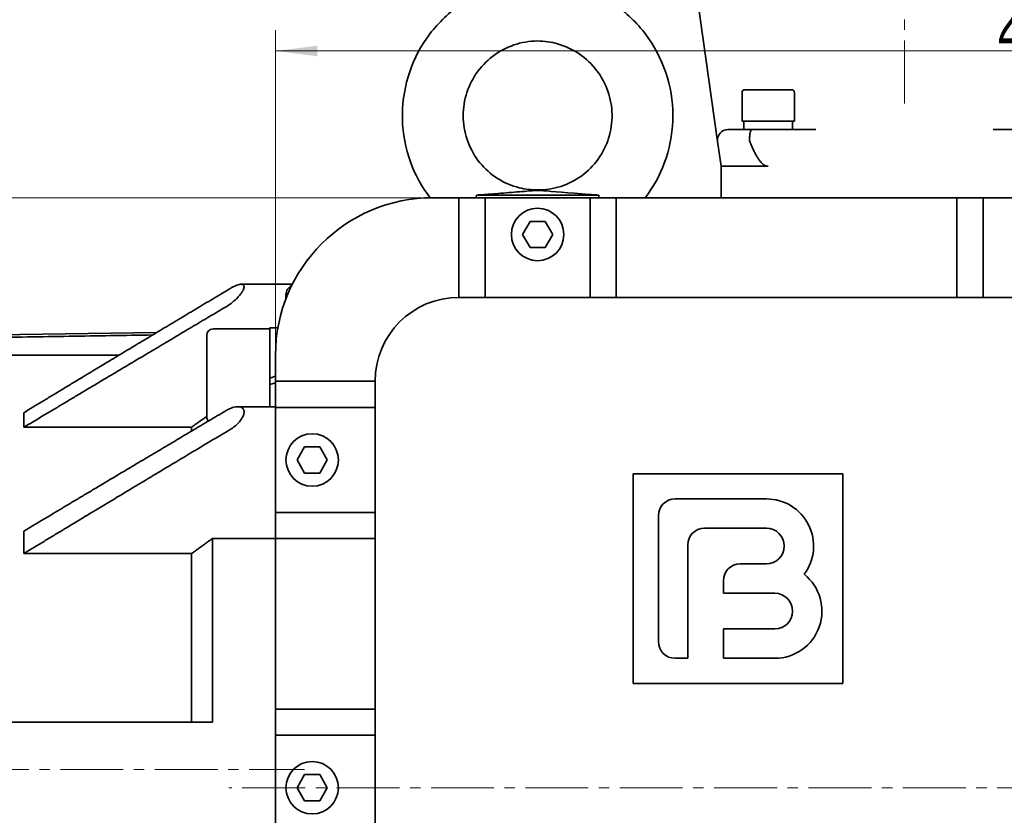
# Model space of a CAD drawing. Header units: millimetres. Extents: x -1136 to 1210, y -426 to 905.
# Tile 17 of 33: x -149 to 39, y 531 to 682. Entities that reach past the tile are written whole.
import ezdxf

# ---------------------------------------------------------------- set-up
doc = ezdxf.new("R2010")
doc.units = ezdxf.units.MM
doc.linetypes.add('点画线', pattern=[18, 12, -2, 2, -2])
doc.layers.get('0').update_dxf_attribs({"lineweight": 35})
for name, color, linetype, lineweight in [('中心线层', 1, '点画线', 18), ('尺寸线层', 110, 'Continuous', 18), ('粗实线层', 7, 'Continuous', 35)]:
    doc.layers.add(name, color=color, linetype=linetype, lineweight=lineweight)
doc.styles.add('标准', font='txt', dxfattribs={"width": 0.667})
doc.dimstyles.new('标准', dxfattribs={"dimtxt": 4.5, "dimasz": 4, "dimexe": 2, "dimexo": 0, "dimgap": 1.2625, "dimtad": 1, "dimdec": 3, "dimdsep": 46, "dimtxsty": '标准', "dimblk": '_CAXARROW', "dimcen": 0, "dimdle": 8, "dimaunit": 1, "dimazin": 2, "dimtfac": 0.707107, "dimtdec": 3, "dimtix": 1, "dimtmove": 2, "dimatfit": 3, "dimfxl": 0, "dimfrac": 2, "dimtolj": 1, "dimarcsym": 0})

# ---------------------------------------------------------------- blocks, each defined once
blk = doc.blocks.new('*X12')
at = {"layer": '尺寸线层', "linetype": 'Continuous', "lineweight": 18}
for points in [[(-193.71, 648.28), (-192.71, 640.28), (-194.71, 640.28)], [(-193.71, 423.28), (-192.71, 431.28), (-194.71, 431.28)]]:
    blk.add_hatch(color=0, dxfattribs=at).paths.add_polyline_path(points, flags=0)
at = {"layer": '尺寸线层', "color": 0, "linetype": 'Continuous'}
for p, q in [((-64.81, 648.28), (-197.71, 648.28)), ((-64.81, 423.28), (-197.71, 423.28))]:
    blk.add_line(p, q, dxfattribs=at)
at = {"layer": '尺寸线层', "color": 0, "linetype": 'Continuous', "lineweight": 18}
blk.add_line((-193.71, 648.28), (-193.71, 423.28), dxfattribs=at)
at = {"layer": '尺寸线层', "color": 0, "insert": (-199.61, 539.28), "char_height": 9, "width": 23.4117, "attachment_point": 5, "rotation": 90, "line_spacing_factor": 0.689862, "style": '标准'}
blk.add_mtext('\\T1.1;225', dxfattribs=at)
blk = doc.blocks.new('_CAXARROW')
blk.add_hatch(color=0).paths.add_polyline_path([(0, 0), (-1, 0.125), (-1, -0.125)], flags=0)
blk = doc.blocks.new('*X13')
at = {"layer": '尺寸线层', "linetype": 'Continuous', "lineweight": 18}
for points in [[(-99.81, 676.26), (-91.81, 677.26), (-91.81, 675.26)], [(190.19, 676.26), (182.19, 677.26), (182.19, 675.26)]]:
    blk.add_hatch(color=0, dxfattribs=at).paths.add_polyline_path(points, flags=0)
at = {"layer": '尺寸线层', "color": 0, "linetype": 'Continuous'}
for p, q in [((-99.81, 618.28), (-99.81, 680.26)), ((190.19, 618.28), (190.19, 680.26))]:
    blk.add_line(p, q, dxfattribs=at)
at = {"layer": '尺寸线层', "color": 0, "linetype": 'Continuous', "lineweight": 18}
blk.add_line((-99.81, 676.26), (190.19, 676.26), dxfattribs=at)
at = {"layer": '尺寸线层', "color": 0, "insert": (45.19, 682.16), "char_height": 9, "width": 21.9109, "attachment_point": 5, "line_spacing_factor": 0.689862, "style": '标准'}
blk.add_mtext('\\T1.1;290', dxfattribs=at)

msp = doc.modelspace()

# ---------------------------------------------------------------- linework, layer by layer
at = {"layer": '中心线层'}
for p, q in [((20.1863, 666.2778), (20.1863, 862.2778)), ((-428.8386, 539.2778), (-94.2571, 539.2778)), ((193.8544, 535.7778), (-108.7428, 535.7778))]:
    msp.add_line(p, q, dxfattribs=at)
at = {"layer": '粗实线层'}
for p, q in [((-15.4773, 658.9995), (-19.7326, 689.2778)), ((-10.2137, 668.8778), (-1.4137, 668.8778)), ((-10.8137, 668.2778), (-10.8137, 662.8778)), ((-0.8137, 668.2778), (-0.8137, 662.8778)), ((-13.4967, 661.2778), (-8.9806, 661.2778)), ((-10.8137, 662.8778), (-0.8137, 662.8778)), ((-10.4637, 661.2778), (-10.4637, 662.8778)), ((3.2752, 661.2778), (-8.9806, 661.2778)), ((-1.1637, 662.2627), (-1.1637, 662.8778)), ((49.3532, 661.2778), (37.0974, 661.2778)), ((-14.8137, 654.2778), (-15.4773, 658.9995)), ((-14.8137, 654.2778), (-5.8137, 654.2778)), ((-14.8137, 654.2778), (-14.8137, 648.2778)), ((-69.8137, 648.2778), (-64.8137, 648.2778)), ((160.1863, 648.2778), (-64.8137, 648.2778)), ((-64.8137, 648.2778), (-64.8137, 629.2778)), ((-61.4931, 648.7778), (-38.1343, 648.7778)), ((-59.8137, 648.2778), (-59.8137, 629.2778)), ((-49.8137, 649.7778), (-49.8137, 649.6852)), ((-39.8137, 648.2778), (-39.8137, 629.2778)), ((-34.8137, 648.2778), (-34.8137, 629.2778)), ((30.1863, 648.2778), (30.1863, 629.2778)), ((35.1863, 648.2778), (35.1863, 629.2778)), ((-52.7005, 641.2778), (-51.2571, 643.7778)), ((-51.2571, 643.7778), (-48.3703, 643.7778)), ((-48.3703, 643.7778), (-46.9269, 641.2778)), ((-51.2571, 638.7778), (-52.7005, 641.2778)), ((-46.9269, 641.2778), (-48.3703, 638.7778)), ((-48.3703, 638.7778), (-51.2571, 638.7778)), ((-96.6046, 631.7778), (-106.3898, 631.7778)), ((-105.8137, 631.2376), (-105.8137, 631.3337)), ((-97.8137, 629.0481), (-97.8137, 629.7778)), ((155.1863, 629.2778), (-64.8137, 629.2778)), ((-366.8137, 618.7778), (-122.4206, 622.6114)), ((-112.9137, 606.4778), (-112.9137, 622.0778)), ((-111.7137, 623.2778), (-100.9137, 623.2778)), ((-100.9137, 613.8906), (-100.9137, 623.4778)), ((-99.3596, 623.4778), (-100.9137, 623.4778)), ((-129.6527, 618.2667), (-366.8137, 618.2667)), ((-99.8137, 453.2778), (-99.8137, 618.2778)), ((-99.8137, 614.248), (-100.9137, 613.8906)), ((-100.9137, 612.6506), (-100.9137, 613.8906)), ((-100.9137, 612.6506), (-99.8137, 613.008)), ((-100.9137, 608.4433), (-100.9137, 612.6506)), ((-99.8137, 613.2778), (-80.8137, 613.2778)), ((-80.8137, 613.2778), (-80.8137, 458.2778)), ((-147.8137, 607.2988), (-147.8137, 604.5138)), ((-99.8137, 608.4433), (-107.0052, 608.4433)), ((-105.8137, 607.3657), (-105.8137, 607.4954)), ((-99.8137, 608.2778), (-80.8137, 608.2778)), ((-115.8137, 604.5138), (-147.8137, 604.5138)), ((-115.8137, 604.5138), (-115.8137, 603.7939)), ((-95.7005, 598.2778), (-94.2571, 600.7778)), ((-94.2571, 600.7778), (-91.3703, 600.7778)), ((-91.3703, 600.7778), (-89.9269, 598.2778)), ((-94.2571, 595.7778), (-95.7005, 598.2778)), ((-89.9269, 598.2778), (-91.3703, 595.7778)), ((-91.3703, 595.7778), (-94.2571, 595.7778)), ((-31.5731, 555.6581), (-31.5731, 595.6581)), ((-31.5731, 595.6581), (8.4269, 595.6581)), ((8.4269, 595.6581), (8.4269, 555.6581)), ((-6.1731, 590.8581), (-23.5731, 590.8581)), ((-99.8137, 588.2778), (-80.8137, 588.2778)), ((-26.7731, 587.6581), (-26.7731, 563.6581)), ((-147.8137, 584.7148), (-147.8137, 580.4287)), ((-17.9731, 585.2581), (-6.1731, 585.2581)), ((-111.8137, 583.3374), (-111.8137, 548.2778)), ((-99.8137, 583.3374), (-111.8137, 583.3374)), ((-99.8137, 583.2778), (-80.8137, 583.2778)), ((-115.8137, 580.4287), (-147.8137, 580.4287)), ((-115.8137, 580.4287), (-115.8137, 548.2778)), ((-21.1731, 560.4581), (-21.1731, 582.0581)), ((-6.1731, 578.4581), (-11.1731, 578.4581)), ((-14.3731, 575.2581), (-14.3731, 572.8581)), ((-14.3731, 572.8581), (-4.5731, 572.8581)), ((-4.5731, 566.0581), (-14.3731, 566.0581)), ((-14.3731, 566.0581), (-14.3731, 560.4581)), ((-23.5731, 560.4581), (-21.1731, 560.4581)), ((-14.3731, 560.4581), (-4.5731, 560.4581)), ((8.4269, 555.6581), (-31.5731, 555.6581)), ((-99.8137, 550.7778), (-80.8137, 550.7778)), ((-99.8137, 545.7778), (-80.8137, 545.7778)), ((-95.7005, 535.7778), (-94.2571, 538.2778)), ((-94.2571, 538.2778), (-91.3703, 538.2778)), ((-91.3703, 538.2778), (-89.9269, 535.7778)), ((-94.2571, 533.2778), (-95.7005, 535.7778)), ((-89.9269, 535.7778), (-91.3703, 533.2778)), ((-91.3703, 533.2778), (-94.2571, 533.2778))]:
    msp.add_line(p, q, dxfattribs=at)
for centre in [(-49.8137, 641.2778), (-92.8137, 598.2778), (-92.8137, 535.7778)]:
    msp.add_circle(centre, 5, dxfattribs=at)
for centre, radius, start, end in [((-10.2137, 668.2778), 0.6, 90, 180), ((-1.4137, 668.2778), 0.6, 0, 90), ((-13.4967, 659.2778), 2, 90, 188), ((-69.8137, 618.2778), 30, 90, 180), ((-95.8137, 629.7778), 2, 116.641141, 180), ((-64.8137, 613.2778), 16, 90, 180), ((-111.7137, 622.0778), 1.2, 90, 180), ((-111.7137, 606.4778), 1.2, 180, 220.923716), ((-23.5731, 587.6581), 3.2, 90, 180), ((-6.1731, 581.8581), 9, 323.35703, 90), ((-17.9731, 582.0581), 3.2, 90, 180), ((-6.1731, 581.8581), 3.4, 270, 90), ((-11.1731, 575.2581), 3.2, 90, 180), ((-4.5731, 569.4581), 9, 270, 51.347729), ((-4.5731, 569.4581), 3.4, 270, 90), ((-23.5731, 563.6581), 3.2, 180, 270)]:
    msp.add_arc(centre, radius, start, end, dxfattribs=at)
for centre, start_param, end_param in [((-5.8137, 660.293), 1.63966796, 1.7524106), ((-5.8137, 662.2627), 1.50192469, 1.61379269)]:
    msp.add_ellipse(centre, major_axis=(0, -14.3112), ratio=0.3249197, start_param=start_param, end_param=end_param, dxfattribs=at)
for points, knots in [([(-70.3314, 648.2734), (-71.9098, 650.3418), (-73.1831, 652.6773), (-75.0084, 657.6975), (-75.5297, 660.4627), (-75.6758, 665.9281), (-75.3121, 668.6975), (-73.7422, 673.9328), (-72.5197, 676.4634), (-69.3714, 680.9738), (-67.3954, 683.0004), (-63.1219, 686.18), (-60.8055, 687.4189), (-58.382, 688.2776)], [0, 0, 0, 0, 7.82196079, 7.82196079, 16.07764422, 16.07764422, 24.27762139, 24.27762139, 32.52821485, 32.52821485, 40.83312029, 40.83312029, 48.56039712, 48.56039712, 48.56039712, 48.56039712]), ([(-44.883, 689.2765), (-43.7825, 689.0578), (-42.697, 688.7697), (-39.0186, 687.5322), (-36.51, 686.2062), (-32.1092, 682.8847), (-30.1546, 680.8546), (-27.0369, 676.3343), (-25.8275, 673.7948), (-24.2778, 668.5148), (-23.9315, 665.7054), (-24.1328, 660.2089), (-24.6815, 657.4512), (-26.5249, 652.5306), (-27.7656, 650.2799), (-29.2926, 648.2779)], [0, 0, 0, 0, 3.35621441, 3.35621441, 11.68102835, 11.68102835, 19.9510646, 19.9510646, 28.20842903, 28.20842903, 36.51317445, 36.51317445, 44.76292446, 44.76292446, 52.32824988, 52.32824988, 52.32824988, 52.32824988]), ([(-49.8137, 678.1775), (-51.3437, 678.1639), (-52.8902, 677.8981), (-55.7873, 676.9099), (-57.1728, 676.1699), (-59.5985, 674.3213), (-60.6737, 673.194), (-62.3833, 670.6883), (-63.0438, 669.2828), (-63.8828, 666.3653), (-64.0651, 664.8152), (-63.9365, 661.7872), (-63.6252, 660.2703), (-62.5524, 657.4607), (-61.7861, 656.1295), (-59.8898, 653.8), (-58.7346, 652.7749), (-56.1974, 651.1609), (-54.7812, 650.5551), (-52.1805, 649.9093), (-50.9919, 649.7675), (-49.8137, 649.7782)], [0, 0, 0, 0, 4.60445883, 4.60445883, 9.21156643, 9.21156643, 13.78211787, 13.78211787, 18.33978254, 18.33978254, 22.91778862, 22.91778862, 27.45996915, 27.45996915, 31.96812117, 31.96812117, 36.49923271, 36.49923271, 41.01705213, 41.01705213, 44.56284397, 44.56284397, 44.56284397, 44.56284397]), ([(-49.8137, 649.7782), (-48.3247, 649.7646), (-46.8155, 649.9962), (-43.9755, 650.9061), (-42.6114, 651.6023), (-40.2059, 653.361), (-39.1314, 654.442), (-37.393, 656.8678), (-36.7074, 658.2417), (-35.8071, 661.1105), (-35.5899, 662.6432), (-35.6422, 665.6535), (-35.9117, 667.1693), (-36.9039, 670.0107), (-37.6363, 671.3725), (-39.4774, 673.7752), (-40.612, 674.8422), (-43.1248, 676.5512), (-44.5376, 677.2102), (-47.2352, 677.9778), (-48.5292, 678.1661), (-49.8137, 678.1775)], [0, 0, 0, 0, 4.48090865, 4.48090865, 8.97394872, 8.97394872, 13.44788572, 13.44788572, 17.9546614, 17.9546614, 22.49601174, 22.49601174, 27.01448684, 27.01448684, 31.55293745, 31.55293745, 36.1233206, 36.1233206, 40.69773628, 40.69773628, 44.56316132, 44.56316132, 44.56316132, 44.56316132]), ([(-8.9806, 661.2778), (-8.9811, 661.2778), (-8.9816, 661.2778), (-9.0117, 661.2773), (-9.0409, 661.2627), (-9.0973, 661.2055), (-9.1244, 661.1631), (-9.1987, 661.003), (-9.2417, 660.8531), (-9.3124, 660.4808), (-9.3397, 660.2633), (-9.3766, 659.7873), (-9.386, 659.5339), (-9.386, 659.2778)], [0, 0, 0, 0, 0.00477945, 0.00477945, 0.28359771, 0.28359771, 0.56174404, 0.56174404, 1.08438282, 1.08438282, 1.59742787, 1.59742787, 2.10599654, 2.10599654, 2.10599654, 2.10599654]), ([(-61.4931, 648.7778), (-61.207, 648.7974), (-60.9218, 648.8171), (-59.7062, 648.9026), (-58.7915, 648.97), (-56.4598, 649.149), (-55.079, 649.2628), (-53.1107, 649.4321), (-52.5181, 649.4843), (-51.3155, 649.5899), (-50.9191, 649.6244), (-50.3758, 649.6664), (-50.2035, 649.6771), (-49.9713, 649.6849), (-49.8932, 649.6859), (-49.8137, 649.6852)], [0, 0, 0, 0, 0.681599, 0.681599, 2.92055898, 2.92055898, 6.57534176, 6.57534176, 8.39033273, 8.39033273, 9.85126748, 9.85126748, 11.03879105, 11.03879105, 11.71547147, 11.71547147, 11.71547147, 11.71547147]), ([(-49.8137, 649.6852), (-49.7695, 649.6856), (-49.7259, 649.6855), (-49.6288, 649.684), (-49.5773, 649.6824), (-49.3302, 649.6725), (-49.0858, 649.6549), (-47.1957, 649.4972), (-43.864, 649.1899), (-39.3712, 648.8637), (-38.7546, 648.8202), (-38.1343, 648.7778)], [0, 0, 0, 0, 0.42818993, 0.42818993, 0.93833027, 0.93833027, 2.93930984, 2.93930984, 10.52991059, 10.52991059, 11.71542643, 11.71542643, 11.71542643, 11.71542643]), ([(-109.2213, 627.51), (-109.0938, 627.5857), (-108.968, 627.6647), (-108.8457, 627.7453), (-108.4889, 627.9802), (-108.1005, 628.2699), (-107.3549, 628.9133), (-106.9975, 629.267), (-106.4639, 629.8929), (-106.2348, 630.2031), (-105.9902, 630.6449), (-105.9246, 630.7885), (-105.8422, 631.0357), (-105.8195, 631.142), (-105.8137, 631.2376)], [0, 0, 0, 0, 0.4612014, 0.4612014, 0.4612014, 1.8057256, 1.8057256, 3.15024981, 3.15024981, 4.19979446, 4.19979446, 4.72456679, 4.72456679, 5.17134513, 5.17134513, 5.17134513, 5.17134513]), ([(-105.8137, 631.3337), (-105.8195, 631.4214), (-105.8422, 631.4967), (-105.9246, 631.6311), (-105.9902, 631.685), (-106.2348, 631.7925), (-106.4639, 631.7901), (-106.9975, 631.6901), (-107.3549, 631.5591), (-107.9289, 631.2794), (-108.1347, 631.1669), (-108.3376, 631.0456)], [0, 0, 0, 0, 0.31818655, 0.31818655, 0.69191884, 0.69191884, 1.43938343, 1.43938343, 2.39692652, 2.39692652, 2.91379942, 2.91379942, 2.91379942, 2.91379942]), ([(-105.8137, 607.4954), (-105.8195, 607.6162), (-105.8422, 607.7273), (-105.9246, 607.9431), (-105.9902, 608.0432), (-106.2348, 608.2902), (-106.4639, 608.3822), (-106.9975, 608.4683), (-107.3549, 608.4391), (-108.1005, 608.2554), (-108.4889, 608.1007), (-108.968, 607.856), (-109.0938, 607.7867), (-109.2213, 607.7111)], [0, 0, 0, 0, 0.35093575, 0.35093575, 0.76313427, 0.76313427, 1.5875313, 1.5875313, 2.64362907, 2.64362907, 3.69972684, 3.69972684, 4.06199162, 4.06199162, 4.06199162, 4.06199162]), ([(-108.3376, 604.1755), (-108.1347, 604.2968), (-107.9289, 604.4346), (-107.3549, 604.8673), (-106.9975, 605.1971), (-106.4639, 605.8209), (-106.2348, 606.1445), (-105.9902, 606.6391), (-105.9246, 606.8057), (-105.8422, 607.1049), (-105.8195, 607.239), (-105.8137, 607.3657)], [0, 0, 0, 0, 0.74518837, 0.74518837, 2.12570176, 2.12570176, 3.20333982, 3.20333982, 3.74215885, 3.74215885, 4.20089621, 4.20089621, 4.20089621, 4.20089621])]:
    msp.add_open_spline(points, degree=3, knots=knots, dxfattribs=at)
for points, degree in [([(-9.3329, 658.9995), (-9.3664, 659.0862), (-9.386, 659.1887), (-9.386, 659.2778)], 3), ([(-5.8137, 654.2778), (-7.5107, 654.2778), (-9.3329, 658.9995)], 2), ([(-61.5159, 648.2778), (-61.5051, 648.4448), (-61.4976, 648.6116), (-61.4932, 648.7778)], 3), ([(-38.1342, 648.7778), (-38.1298, 648.6116), (-38.1222, 648.4448), (-38.1114, 648.2778)], 3), ([(-147.8137, 607.2988), (-131.602, 617.1367), (-108.3376, 631.0456)], 2), ([(-109.2213, 627.51), (-131.8372, 614.0775), (-147.8137, 604.5138)], 2), ([(-123.2547, 622.1108), (-247.9271, 620.1437), (-366.8137, 618.2667)], 2), ([(-147.8137, 584.7148), (-131.8372, 594.2785), (-109.2213, 607.7111)], 2), ([(-112.9137, 606.5958), (-114.3905, 605.5361), (-115.8137, 604.5138)], 2), ([(-108.3376, 604.1755), (-131.602, 590.2667), (-147.8137, 580.4287)], 2), ([(-111.8137, 583.3374), (-113.8656, 581.8474), (-115.8137, 580.4287)], 2), ([(-366.8137, 548.2778), (-242.4812, 548.2778), (-111.8137, 548.2778)], 2)]:
    msp.add_open_spline(points, degree=degree, dxfattribs=at)

# ---------------------------------------------------------------- dimensions: what is measured, and where the dimension line sits
at = {"layer": '尺寸线层'}
dim = msp.add_linear_dim(base=(190.1863, 676.2557), p1=(-99.8137, 618.2778), p2=(190.1863, 618.2778), dimstyle='标准', override={"dimscale": 2, "dimsah": 1, "dimtfill": 1, "dimtzin": 0}, dxfattribs=at)
dim.commit()
dim.dimension.update_dxf_attribs({"geometry": '*X13', "text_midpoint": (45.1863, 682.1557), "dimtype": 160})
dim = msp.add_linear_dim(base=(-193.7074, 423.2778), p1=(-64.8137, 648.2778), p2=(-64.8137, 423.2778), angle=270, dimstyle='标准', override={"dimscale": 2, "dimsah": 1, "dimtfill": 1, "dimtzin": 0}, dxfattribs=at)
dim.commit()
dim.dimension.update_dxf_attribs({"geometry": '*X12', "text_midpoint": (-199.6074, 539.2778), "dimtype": 160})

doc.saveas('drawing.dxf')
